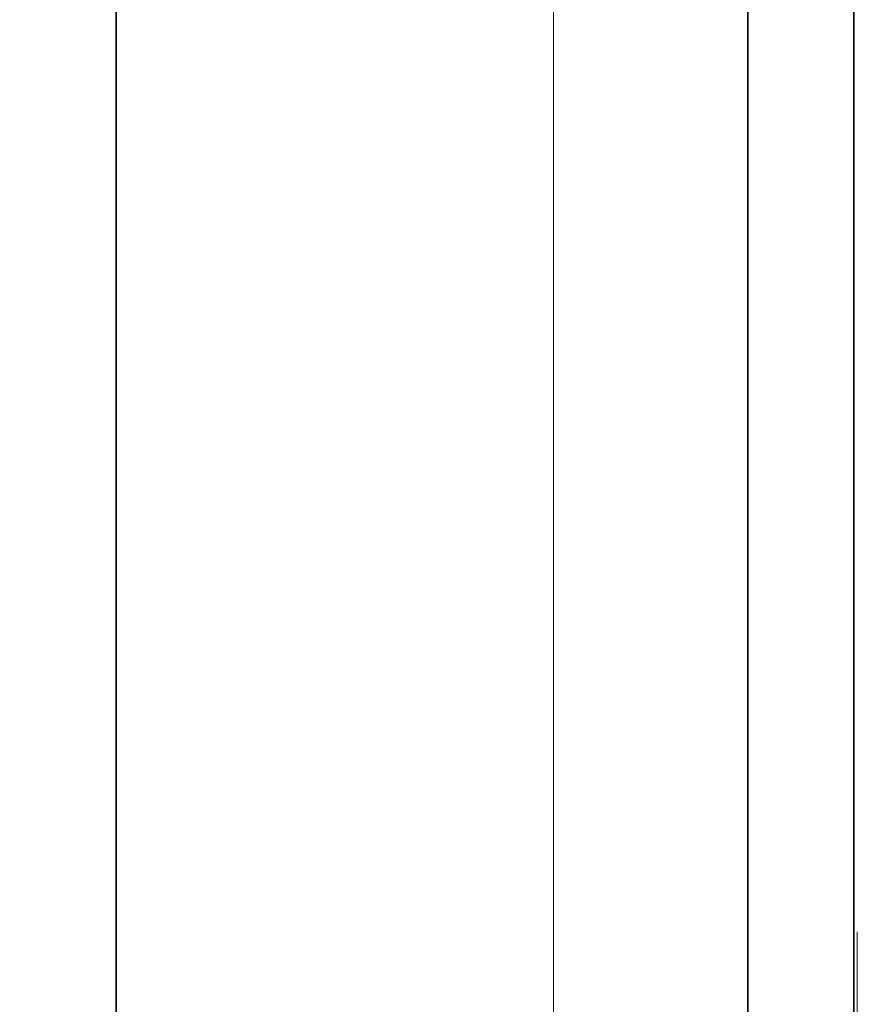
# Model space of a CAD drawing. Header units: millimetres. Extents: x 4 to 1188, y 1 to 840.
# Tile 63 of 256: x 364 to 410, y 315 to 369. Entities that reach past the tile are written whole.
import ezdxf

# ---------------------------------------------------------------- set-up
doc = ezdxf.new("R2010")
doc.units = ezdxf.units.MM
doc.layers.add('1', color=7, linetype='Continuous')
doc.styles.add('Arial Unicode MS', font='Arial Unicode MS')
doc.dimstyles.get("Standard").update_dxf_attribs({"dimtxt": 0.18, "dimasz": 0.18, "dimexe": 0.18, "dimexo": 0.0625, "dimgap": 0.09, "dimtad": 0, "dimtih": 1, "dimtoh": 1, "dimdec": 4, "dimzin": 0, "dimdsep": 46, "dimtxsty": 'Standard', "dimcen": 0.09, "dimadec": 0, "dimazin": 0, "dimtfac": 1, "dimtdec": 4, "dimtofl": 0, "dimtmove": 0, "dimatfit": 3, "dimfxl": 0, "dimtolj": 1, "dimtzin": 0, "dimarcsym": 0})

# ---------------------------------------------------------------- blocks, each defined once
blk = doc.blocks.new('_U50')
at = {"layer": '1', "color": 18, "lineweight": 35}
for p, q in [((487.355, 533.086), (367.309, 533.086)), ((369.309, 533.086), (369.309, 291.229)), ((402.98, 291.229), (367.309, 291.229))]:
    blk.add_line(p, q, dxfattribs=at)
at = {"layer": '1', "color": 18, "lineweight": 70}
for points in [[(369.309, 533.086), (370.085, 529.586), (368.533, 529.586)], [(369.309, 291.229), (368.533, 294.729), (370.085, 294.729)]]:
    blk.add_solid(points, dxfattribs=at)
at = {"layer": '1', "color": 18, "linetype": 'Continuous', "lineweight": 13, "insert": (368.067, 405.823), "char_height": 3, "attachment_point": 7, "rotation": 90, "line_spacing_factor": 1.047437, "style": 'Arial Unicode MS'}
blk.add_mtext('\\fArial Unicode MS|b0|i0;\\W1.0000;{\\H1.21x;(}1814{\\H1.21x;)}', dxfattribs=at)

msp = doc.modelspace()

# ---------------------------------------------------------------- linework, layer by layer
at = {"layer": '1', "color": 154, "linetype": 'Continuous', "lineweight": 35}
for p, q in [((403.9763, 422.7686), (403.9763, 292.0753)), ((409.7763, 294.862), (409.7763, 422.7686))]:
    msp.add_line(p, q, dxfattribs=at)
at = {"layer": '1', "color": 154, "linetype": 'Continuous', "lineweight": 13}
for p, q in [((393.3096, 394.6087), (393.3096, 292.0753)), ((409.9763, 292.142), (409.9763, 319.2104))]:
    msp.add_line(p, q, dxfattribs=at)

# ---------------------------------------------------------------- dimensions: what is measured, and where the dimension line sits
at = {"layer": '1', "color": 18, "linetype": 'Continuous', "lineweight": 13}
dim = msp.add_linear_dim(base=(369.3089, 533.0864), p1=(483.9709, 291.2286), p2=(488.6216, 533.0864), angle=270, dimstyle='Standard', override={"dimtxt": 3, "dimasz": 3.5, "dimexe": 2, "dimexo": 1, "dimgap": 1.5, "dimtad": 1, "dimtih": 0, "dimtoh": 0, "dimdec": 0, "dimlfac": 7.5, "dimzin": 8, "dimdsep": 44, "dimlunit": 2, "dimpost": '(<>)', "dimtxsty": 'Arial Unicode MS', "dimsah": 1, "dimse1": 0, "dimse2": 0, "dimsd1": 0, "dimsd2": 0, "dimclrd": 18, "dimclre": 18, "dimclrt": 18, "dimtm": -0.1, "dimtfac": 0.666667, "dimtdec": 2, "dimtofl": 1, "dimtmove": 0, "dimtzin": 8, "dimlwd": 35, "dimlwe": 35}, dxfattribs=at)
dim.commit()
dim.dimension.update_dxf_attribs({"geometry": '_U50', "text_midpoint": (369.3089, 412.1575), "dimtype": 160})

doc.saveas('drawing.dxf')
